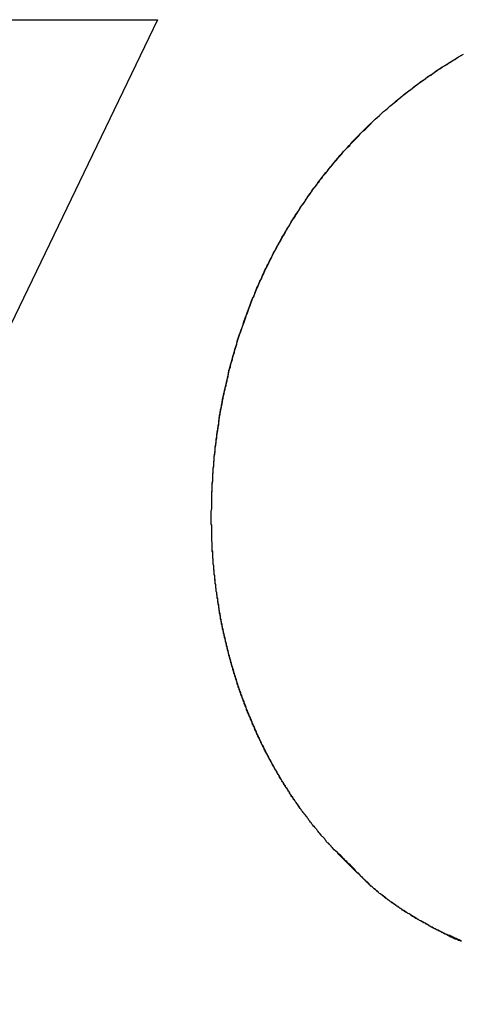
# Model space of a CAD drawing. Extents: x -55 to 3310, y -427 to 1727.
# Tile 39 of 79: x 1013.563 to 1014.463, y 530.56 to 532.566. Entities that reach past the tile are written whole.
import ezdxf

# ---------------------------------------------------------------- set-up
doc = ezdxf.new("R2010")
doc.units = 0
doc.linetypes.add('DURCHGEHEND', pattern=[0])
doc.layers.add('KF_PASSIO_SUB_15_FRONT', color=7, linetype='DURCHGEHEND')

# ---------------------------------------------------------------- blocks, each defined once
blk = doc.blocks.new('KF_PASSIO_SUB_15_FRONT')
at = {"layer": 'KF_PASSIO_SUB_15_FRONT'}
for p, q in [((-216.4395, -389.1971), (-217.5743, -391.5504)), ((-216.4395, -389.1971), (-217.5743, -391.5504)), ((-217.04, -389.1971), (-216.4395, -389.1971)), ((-217.04, -389.1971), (-216.4395, -389.1971))]:
    blk.add_line(p, q, dxfattribs=at)
for points in [[(-216.33, -390.212, 0), (-216.33, -390.205, 0), (-216.33, -390.199, 0), (-216.329, -390.193, 0), (-216.329, -390.186, 0), (-216.329, -390.18, 0), (-216.329, -390.174, 0), (-216.329, -390.167, 0), (-216.329, -390.161, 0), (-216.328, -390.155, 0), (-216.328, -390.149, 0), (-216.328, -390.142, 0), (-216.327, -390.136, 0), (-216.327, -390.13, 0), (-216.327, -390.124, 0), (-216.326, -390.117, 0), (-216.326, -390.111, 0), (-216.325, -390.105, 0), (-216.325, -390.099, 0), (-216.324, -390.093, 0), (-216.324, -390.087, 0), (-216.323, -390.08, 0), (-216.322, -390.074, 0), (-216.322, -390.068, 0), (-216.321, -390.062, 0), (-216.32, -390.056, 0), (-216.319, -390.05, 0), (-216.319, -390.044, 0), (-216.318, -390.037, 0), (-216.317, -390.031, 0), (-216.316, -390.025, 0), (-216.315, -390.019, 0), (-216.314, -390.013, 0), (-216.313, -390.007, 0), (-216.312, -390.001, 0), (-216.311, -389.995, 0), (-216.31, -389.989, 0), (-216.309, -389.983, 0), (-216.308, -389.977, 0), (-216.307, -389.971, 0), (-216.306, -389.965, 0), (-216.304, -389.959, 0), (-216.303, -389.953, 0), (-216.302, -389.947, 0), (-216.3, -389.942, 0), (-216.299, -389.936, 0), (-216.298, -389.93, 0), (-216.296, -389.924, 0), (-216.295, -389.918, 0), (-216.294, -389.912, 0), (-216.292, -389.906, 0), (-216.291, -389.9, 0), (-216.289, -389.895, 0), (-216.287, -389.889, 0), (-216.286, -389.883, 0), (-216.284, -389.877, 0), (-216.283, -389.872, 0), (-216.281, -389.866, 0), (-216.279, -389.86, 0), (-216.277, -389.854, 0), (-216.276, -389.849, 0), (-216.274, -389.843, 0), (-216.272, -389.837, 0), (-216.27, -389.832, 0), (-216.268, -389.826, 0), (-216.266, -389.82, 0), (-216.264, -389.815, 0), (-216.262, -389.809, 0), (-216.26, -389.804, 0), (-216.258, -389.798, 0), (-216.256, -389.792, 0), (-216.254, -389.787, 0), (-216.252, -389.781, 0), (-216.25, -389.776, 0), (-216.248, -389.77, 0), (-216.246, -389.765, 0), (-216.243, -389.76, 0), (-216.241, -389.754, 0), (-216.239, -389.749, 0), (-216.237, -389.743, 0), (-216.234, -389.738, 0), (-216.232, -389.732, 0), (-216.229, -389.727, 0), (-216.227, -389.722, 0), (-216.225, -389.716, 0), (-216.222, -389.711, 0), (-216.22, -389.706, 0), (-216.217, -389.701, 0), (-216.214, -389.695, 0), (-216.212, -389.69, 0), (-216.209, -389.685, 0), (-216.207, -389.68, 0), (-216.204, -389.674, 0), (-216.201, -389.669, 0), (-216.198, -389.664, 0), (-216.196, -389.659, 0), (-216.193, -389.654, 0), (-216.19, -389.649, 0), (-216.187, -389.644, 0), (-216.184, -389.639, 0), (-216.181, -389.634, 0), (-216.179, -389.629, 0), (-216.176, -389.624, 0), (-216.173, -389.619, 0), (-216.17, -389.614, 0), (-216.167, -389.609, 0), (-216.164, -389.604, 0), (-216.16, -389.599, 0), (-216.157, -389.594, 0), (-216.154, -389.589, 0), (-216.151, -389.584, 0), (-216.148, -389.579, 0), (-216.145, -389.575, 0), (-216.141, -389.57, 0), (-216.138, -389.565, 0), (-216.135, -389.56, 0), (-216.132, -389.556, 0), (-216.128, -389.551, 0), (-216.125, -389.546, 0), (-216.122, -389.541, 0), (-216.118, -389.537, 0), (-216.115, -389.532, 0), (-216.111, -389.528, 0), (-216.108, -389.523, 0), (-216.104, -389.518, 0), (-216.101, -389.514, 0), (-216.097, -389.509, 0), (-216.093, -389.505, 0), (-216.09, -389.5, 0), (-216.086, -389.496, 0), (-216.083, -389.492, 0), (-216.079, -389.487, 0), (-216.075, -389.483, 0), (-216.071, -389.478, 0), (-216.068, -389.474, 0), (-216.064, -389.47, 0), (-216.06, -389.465, 0), (-216.056, -389.461, 0), (-216.052, -389.457, 0), (-216.048, -389.453, 0), (-216.045, -389.448, 0), (-216.041, -389.444, 0), (-216.037, -389.44, 0), (-216.033, -389.436, 0), (-216.029, -389.432, 0), (-216.025, -389.428, 0), (-216.021, -389.424, 0), (-216.016, -389.42, 0), (-216.012, -389.416, 0), (-216.008, -389.412, 0), (-216.004, -389.408, 0), (-216, -389.404, 0), (-215.996, -389.4, 0), (-215.992, -389.396, 0), (-215.987, -389.392, 0), (-215.983, -389.388, 0), (-215.979, -389.384, 0), (-215.975, -389.381, 0), (-215.97, -389.377, 0), (-215.966, -389.373, 0), (-215.961, -389.369, 0), (-215.957, -389.366, 0), (-215.953, -389.362, 0), (-215.948, -389.358, 0), (-215.944, -389.355, 0), (-215.939, -389.351, 0), (-215.935, -389.348, 0), (-215.93, -389.344, 0), (-215.926, -389.341, 0), (-215.921, -389.337, 0), (-215.917, -389.334, 0), (-215.912, -389.33, 0), (-215.907, -389.327, 0), (-215.903, -389.323, 0), (-215.898, -389.32, 0), (-215.893, -389.317, 0), (-215.889, -389.313, 0), (-215.884, -389.31, 0), (-215.879, -389.307, 0), (-215.875, -389.304, 0), (-215.87, -389.3, 0), (-215.865, -389.297, 0), (-215.86, -389.294, 0), (-215.855, -389.291, 0), (-215.85, -389.288, 0), (-215.846, -389.285, 0), (-215.841, -389.282, 0), (-215.836, -389.279, 0), (-215.831, -389.276, 0), (-215.826, -389.273, 0), (-215.821, -389.27, 0), (-215.816, -389.267, 0)], [(-216.33, -390.212, 0), (-216.33, -390.205, 0), (-216.33, -390.199, 0), (-216.329, -390.193, 0), (-216.329, -390.187, 0), (-216.329, -390.181, 0), (-216.329, -390.174, 0), (-216.329, -390.168, 0), (-216.329, -390.162, 0), (-216.328, -390.156, 0), (-216.328, -390.15, 0), (-216.328, -390.144, 0), (-216.327, -390.137, 0), (-216.327, -390.131, 0), (-216.327, -390.125, 0), (-216.326, -390.119, 0), (-216.326, -390.113, 0), (-216.325, -390.107, 0), (-216.325, -390.101, 0), (-216.324, -390.094, 0), (-216.324, -390.088, 0), (-216.323, -390.082, 0), (-216.322, -390.076, 0), (-216.322, -390.07, 0), (-216.321, -390.064, 0), (-216.32, -390.058, 0), (-216.32, -390.052, 0), (-216.319, -390.046, 0), (-216.318, -390.04, 0), (-216.317, -390.034, 0), (-216.316, -390.028, 0), (-216.315, -390.022, 0), (-216.315, -390.016, 0), (-216.314, -390.01, 0), (-216.313, -390.004, 0), (-216.312, -389.998, 0), (-216.311, -389.992, 0), (-216.309, -389.986, 0), (-216.308, -389.98, 0), (-216.307, -389.974, 0), (-216.306, -389.968, 0), (-216.305, -389.962, 0), (-216.304, -389.956, 0), (-216.302, -389.95, 0), (-216.301, -389.944, 0), (-216.3, -389.939, 0), (-216.298, -389.933, 0), (-216.297, -389.927, 0), (-216.296, -389.921, 0), (-216.294, -389.915, 0), (-216.293, -389.909, 0), (-216.291, -389.904, 0), (-216.29, -389.898, 0), (-216.288, -389.892, 0), (-216.287, -389.886, 0), (-216.285, -389.88, 0), (-216.283, -389.875, 0), (-216.282, -389.869, 0), (-216.28, -389.863, 0), (-216.278, -389.858, 0), (-216.277, -389.852, 0), (-216.275, -389.846, 0), (-216.273, -389.84, 0), (-216.271, -389.835, 0), (-216.269, -389.829, 0), (-216.267, -389.824, 0), (-216.265, -389.818, 0), (-216.264, -389.812, 0), (-216.262, -389.807, 0), (-216.26, -389.801, 0), (-216.257, -389.796, 0), (-216.255, -389.79, 0), (-216.253, -389.784, 0), (-216.251, -389.779, 0), (-216.249, -389.773, 0), (-216.247, -389.768, 0), (-216.245, -389.762, 0), (-216.242, -389.757, 0), (-216.24, -389.752, 0), (-216.238, -389.746, 0), (-216.235, -389.741, 0), (-216.233, -389.735, 0), (-216.231, -389.73, 0), (-216.228, -389.725, 0), (-216.226, -389.719, 0), (-216.223, -389.714, 0), (-216.221, -389.709, 0), (-216.218, -389.703, 0), (-216.216, -389.698, 0), (-216.213, -389.693, 0), (-216.211, -389.687, 0), (-216.208, -389.682, 0), (-216.205, -389.677, 0), (-216.203, -389.672, 0), (-216.2, -389.667, 0), (-216.197, -389.661, 0), (-216.194, -389.656, 0), (-216.191, -389.651, 0), (-216.189, -389.646, 0), (-216.186, -389.641, 0), (-216.183, -389.636, 0), (-216.18, -389.631, 0), (-216.177, -389.626, 0), (-216.174, -389.621, 0), (-216.171, -389.616, 0), (-216.168, -389.611, 0), (-216.165, -389.606, 0), (-216.162, -389.601, 0), (-216.159, -389.596, 0), (-216.156, -389.591, 0), (-216.152, -389.586, 0), (-216.149, -389.581, 0), (-216.146, -389.576, 0), (-216.143, -389.572, 0), (-216.139, -389.567, 0), (-216.136, -389.562, 0), (-216.133, -389.557, 0), (-216.129, -389.552, 0), (-216.126, -389.548, 0), (-216.123, -389.543, 0), (-216.119, -389.538, 0), (-216.116, -389.534, 0), (-216.112, -389.529, 0), (-216.109, -389.524, 0), (-216.105, -389.52, 0), (-216.102, -389.515, 0), (-216.098, -389.511, 0), (-216.094, -389.506, 0), (-216.091, -389.502, 0), (-216.087, -389.497, 0), (-216.083, -389.493, 0), (-216.08, -389.488, 0), (-216.076, -389.484, 0), (-216.072, -389.479, 0), (-216.068, -389.475, 0), (-216.065, -389.471, 0), (-216.061, -389.466, 0), (-216.057, -389.462, 0), (-216.053, -389.458, 0), (-216.049, -389.453, 0), (-216.045, -389.449, 0), (-216.041, -389.445, 0), (-216.037, -389.441, 0), (-216.033, -389.437, 0), (-216.029, -389.432, 0), (-216.025, -389.428, 0), (-216.021, -389.424, 0), (-216.017, -389.42, 0), (-216.013, -389.416, 0), (-216.009, -389.412, 0), (-216.004, -389.408, 0), (-216, -389.404, 0), (-215.996, -389.4, 0), (-215.992, -389.396, 0), (-215.987, -389.392, 0), (-215.983, -389.388, 0), (-215.979, -389.384, 0), (-215.975, -389.381, 0), (-215.97, -389.377, 0), (-215.966, -389.373, 0), (-215.961, -389.369, 0), (-215.957, -389.366, 0), (-215.952, -389.362, 0), (-215.948, -389.358, 0), (-215.944, -389.355, 0), (-215.939, -389.351, 0), (-215.934, -389.347, 0), (-215.93, -389.344, 0), (-215.925, -389.34, 0), (-215.921, -389.337, 0), (-215.916, -389.333, 0), (-215.911, -389.33, 0), (-215.907, -389.326, 0), (-215.902, -389.323, 0), (-215.897, -389.32, 0), (-215.893, -389.316, 0), (-215.888, -389.313, 0), (-215.883, -389.31, 0), (-215.878, -389.306, 0), (-215.874, -389.303, 0), (-215.869, -389.3, 0), (-215.864, -389.297, 0), (-215.859, -389.293, 0), (-215.854, -389.29, 0), (-215.849, -389.287, 0), (-215.844, -389.284, 0), (-215.839, -389.281, 0), (-215.834, -389.278, 0), (-215.83, -389.275, 0), (-215.825, -389.272, 0), (-215.82, -389.269, 0)], [(-216.083, -390.884, 0), (-216.085, -390.883, 0), (-216.086, -390.881, 0), (-216.088, -390.879, 0), (-216.09, -390.877, 0), (-216.091, -390.875, 0), (-216.093, -390.874, 0), (-216.095, -390.872, 0), (-216.096, -390.87, 0), (-216.098, -390.868, 0), (-216.099, -390.866, 0), (-216.101, -390.864, 0), (-216.103, -390.862, 0), (-216.104, -390.861, 0), (-216.106, -390.859, 0), (-216.107, -390.857, 0), (-216.109, -390.855, 0), (-216.111, -390.853, 0), (-216.112, -390.851, 0), (-216.114, -390.849, 0), (-216.115, -390.847, 0), (-216.117, -390.845, 0), (-216.118, -390.844, 0), (-216.12, -390.842, 0), (-216.122, -390.84, 0), (-216.123, -390.838, 0), (-216.125, -390.836, 0), (-216.126, -390.834, 0), (-216.128, -390.832, 0), (-216.129, -390.83, 0), (-216.131, -390.828, 0), (-216.132, -390.826, 0), (-216.134, -390.824, 0), (-216.135, -390.822, 0), (-216.137, -390.82, 0), (-216.138, -390.818, 0), (-216.14, -390.816, 0), (-216.141, -390.814, 0), (-216.143, -390.812, 0), (-216.144, -390.81, 0), (-216.146, -390.808, 0), (-216.147, -390.806, 0), (-216.149, -390.804, 0), (-216.15, -390.802, 0), (-216.151, -390.8, 0), (-216.153, -390.798, 0), (-216.154, -390.796, 0), (-216.156, -390.794, 0), (-216.157, -390.792, 0), (-216.159, -390.79, 0), (-216.16, -390.788, 0), (-216.161, -390.786, 0), (-216.163, -390.784, 0), (-216.164, -390.782, 0), (-216.166, -390.78, 0), (-216.167, -390.778, 0), (-216.168, -390.776, 0), (-216.17, -390.774, 0), (-216.171, -390.772, 0), (-216.172, -390.769, 0), (-216.174, -390.767, 0), (-216.175, -390.765, 0), (-216.176, -390.763, 0), (-216.178, -390.761, 0), (-216.179, -390.759, 0), (-216.18, -390.757, 0), (-216.182, -390.755, 0), (-216.183, -390.753, 0), (-216.184, -390.75, 0), (-216.186, -390.748, 0), (-216.187, -390.746, 0), (-216.188, -390.744, 0), (-216.19, -390.742, 0), (-216.191, -390.74, 0), (-216.192, -390.738, 0), (-216.193, -390.735, 0), (-216.195, -390.733, 0), (-216.196, -390.731, 0), (-216.197, -390.729, 0), (-216.198, -390.727, 0), (-216.2, -390.725, 0), (-216.201, -390.722, 0), (-216.202, -390.72, 0), (-216.203, -390.718, 0), (-216.204, -390.716, 0), (-216.206, -390.714, 0), (-216.207, -390.712, 0), (-216.208, -390.709, 0), (-216.209, -390.707, 0), (-216.21, -390.705, 0), (-216.212, -390.703, 0), (-216.213, -390.7, 0), (-216.214, -390.698, 0), (-216.215, -390.696, 0), (-216.216, -390.694, 0), (-216.217, -390.692, 0), (-216.219, -390.689, 0), (-216.22, -390.687, 0), (-216.221, -390.685, 0), (-216.222, -390.683, 0), (-216.223, -390.68, 0), (-216.224, -390.678, 0), (-216.225, -390.676, 0), (-216.227, -390.674, 0), (-216.228, -390.671, 0), (-216.229, -390.669, 0), (-216.23, -390.667, 0), (-216.231, -390.664, 0), (-216.232, -390.662, 0), (-216.233, -390.66, 0), (-216.234, -390.658, 0), (-216.235, -390.655, 0), (-216.236, -390.653, 0), (-216.237, -390.651, 0), (-216.238, -390.648, 0), (-216.239, -390.646, 0), (-216.24, -390.644, 0), (-216.241, -390.641, 0), (-216.242, -390.639, 0), (-216.243, -390.637, 0), (-216.244, -390.635, 0), (-216.246, -390.632, 0), (-216.247, -390.63, 0), (-216.247, -390.628, 0), (-216.248, -390.625, 0), (-216.249, -390.623, 0), (-216.25, -390.62, 0), (-216.251, -390.618, 0), (-216.252, -390.616, 0), (-216.253, -390.613, 0), (-216.254, -390.611, 0), (-216.255, -390.609, 0), (-216.256, -390.606, 0), (-216.257, -390.604, 0), (-216.258, -390.602, 0), (-216.259, -390.599, 0), (-216.26, -390.597, 0), (-216.261, -390.595, 0), (-216.262, -390.592, 0), (-216.263, -390.59, 0), (-216.263, -390.587, 0), (-216.264, -390.585, 0), (-216.265, -390.583, 0), (-216.266, -390.58, 0), (-216.267, -390.578, 0), (-216.268, -390.575, 0), (-216.269, -390.573, 0), (-216.27, -390.571, 0), (-216.27, -390.568, 0), (-216.271, -390.566, 0), (-216.272, -390.563, 0), (-216.273, -390.561, 0), (-216.274, -390.558, 0), (-216.275, -390.556, 0), (-216.275, -390.554, 0), (-216.276, -390.551, 0), (-216.277, -390.549, 0), (-216.278, -390.546, 0), (-216.279, -390.544, 0), (-216.279, -390.541, 0), (-216.28, -390.539, 0), (-216.281, -390.537, 0), (-216.282, -390.534, 0), (-216.282, -390.532, 0), (-216.283, -390.529, 0), (-216.284, -390.527, 0), (-216.285, -390.524, 0), (-216.285, -390.522, 0), (-216.286, -390.519, 0), (-216.287, -390.517, 0), (-216.288, -390.514, 0), (-216.288, -390.512, 0), (-216.289, -390.509, 0), (-216.29, -390.507, 0), (-216.29, -390.504, 0), (-216.291, -390.502, 0), (-216.292, -390.499, 0), (-216.292, -390.497, 0), (-216.293, -390.495, 0), (-216.294, -390.492, 0), (-216.294, -390.49, 0), (-216.295, -390.487, 0), (-216.296, -390.485, 0), (-216.296, -390.482, 0), (-216.297, -390.48, 0), (-216.298, -390.477, 0), (-216.298, -390.474, 0), (-216.299, -390.472, 0), (-216.299, -390.469, 0), (-216.3, -390.467, 0), (-216.301, -390.464, 0), (-216.301, -390.462, 0), (-216.302, -390.459, 0), (-216.302, -390.457, 0), (-216.303, -390.454, 0), (-216.304, -390.452, 0), (-216.304, -390.449, 0), (-216.305, -390.447, 0), (-216.305, -390.444, 0), (-216.306, -390.442, 0), (-216.306, -390.439, 0), (-216.307, -390.437, 0), (-216.307, -390.434, 0), (-216.308, -390.431, 0), (-216.308, -390.429, 0), (-216.309, -390.426, 0), (-216.309, -390.424, 0), (-216.31, -390.421, 0), (-216.31, -390.419, 0), (-216.311, -390.416, 0), (-216.311, -390.414, 0), (-216.312, -390.411, 0), (-216.312, -390.408, 0), (-216.313, -390.406, 0), (-216.313, -390.403, 0), (-216.314, -390.401, 0), (-216.314, -390.398, 0), (-216.314, -390.396, 0), (-216.315, -390.393, 0), (-216.315, -390.39, 0), (-216.316, -390.388, 0), (-216.316, -390.385, 0), (-216.317, -390.383, 0), (-216.317, -390.38, 0), (-216.317, -390.377, 0), (-216.318, -390.375, 0), (-216.318, -390.372, 0), (-216.318, -390.37, 0), (-216.319, -390.367, 0), (-216.319, -390.365, 0), (-216.32, -390.362, 0), (-216.32, -390.359, 0), (-216.32, -390.357, 0), (-216.321, -390.354, 0), (-216.321, -390.352, 0), (-216.321, -390.349, 0), (-216.322, -390.346, 0), (-216.322, -390.344, 0), (-216.322, -390.341, 0), (-216.322, -390.338, 0), (-216.323, -390.336, 0), (-216.323, -390.333, 0), (-216.323, -390.331, 0), (-216.324, -390.328, 0), (-216.324, -390.325, 0), (-216.324, -390.323, 0), (-216.324, -390.32, 0), (-216.325, -390.318, 0), (-216.325, -390.315, 0), (-216.325, -390.312, 0), (-216.325, -390.31, 0), (-216.326, -390.307, 0), (-216.326, -390.304, 0), (-216.326, -390.302, 0), (-216.326, -390.299, 0), (-216.326, -390.296, 0), (-216.327, -390.294, 0), (-216.327, -390.291, 0), (-216.327, -390.289, 0), (-216.327, -390.286, 0), (-216.327, -390.283, 0), (-216.327, -390.281, 0), (-216.328, -390.278, 0), (-216.328, -390.275, 0), (-216.328, -390.273, 0), (-216.328, -390.27, 0), (-216.328, -390.267, 0), (-216.328, -390.265, 0), (-216.328, -390.262, 0), (-216.329, -390.259, 0), (-216.329, -390.257, 0), (-216.329, -390.254, 0), (-216.329, -390.252, 0), (-216.329, -390.249, 0), (-216.329, -390.246, 0), (-216.329, -390.244, 0), (-216.329, -390.241, 0), (-216.329, -390.238, 0), (-216.329, -390.236, 0), (-216.329, -390.233, 0), (-216.329, -390.23, 0), (-216.329, -390.228, 0), (-216.33, -390.225, 0), (-216.33, -390.222, 0), (-216.33, -390.22, 0), (-216.33, -390.217, 0), (-216.33, -390.214, 0), (-216.33, -390.212, 0)], [(-216.083, -390.884, 0), (-216.085, -390.883, 0), (-216.086, -390.881, 0), (-216.088, -390.879, 0), (-216.09, -390.877, 0), (-216.091, -390.875, 0), (-216.093, -390.874, 0), (-216.095, -390.872, 0), (-216.096, -390.87, 0), (-216.098, -390.868, 0), (-216.099, -390.866, 0), (-216.101, -390.864, 0), (-216.103, -390.862, 0), (-216.104, -390.861, 0), (-216.106, -390.859, 0), (-216.108, -390.857, 0), (-216.109, -390.855, 0), (-216.111, -390.853, 0), (-216.112, -390.851, 0), (-216.114, -390.849, 0), (-216.115, -390.847, 0), (-216.117, -390.845, 0), (-216.119, -390.843, 0), (-216.12, -390.841, 0), (-216.122, -390.84, 0), (-216.123, -390.838, 0), (-216.125, -390.836, 0), (-216.126, -390.834, 0), (-216.128, -390.832, 0), (-216.129, -390.83, 0), (-216.131, -390.828, 0), (-216.132, -390.826, 0), (-216.134, -390.824, 0), (-216.135, -390.822, 0), (-216.137, -390.82, 0), (-216.138, -390.818, 0), (-216.14, -390.816, 0), (-216.141, -390.814, 0), (-216.143, -390.812, 0), (-216.144, -390.81, 0), (-216.146, -390.808, 0), (-216.147, -390.806, 0), (-216.149, -390.804, 0), (-216.15, -390.802, 0), (-216.152, -390.8, 0), (-216.153, -390.798, 0), (-216.155, -390.796, 0), (-216.156, -390.794, 0), (-216.157, -390.792, 0), (-216.159, -390.79, 0), (-216.16, -390.788, 0), (-216.162, -390.786, 0), (-216.163, -390.784, 0), (-216.164, -390.781, 0), (-216.166, -390.779, 0), (-216.167, -390.777, 0), (-216.169, -390.775, 0), (-216.17, -390.773, 0), (-216.171, -390.771, 0), (-216.173, -390.769, 0), (-216.174, -390.767, 0), (-216.175, -390.765, 0), (-216.177, -390.763, 0), (-216.178, -390.761, 0), (-216.179, -390.758, 0), (-216.181, -390.756, 0), (-216.182, -390.754, 0), (-216.183, -390.752, 0), (-216.185, -390.75, 0), (-216.186, -390.748, 0), (-216.187, -390.746, 0), (-216.189, -390.743, 0), (-216.19, -390.741, 0), (-216.191, -390.739, 0), (-216.192, -390.737, 0), (-216.194, -390.735, 0), (-216.195, -390.733, 0), (-216.196, -390.73, 0), (-216.197, -390.728, 0), (-216.199, -390.726, 0), (-216.2, -390.724, 0), (-216.201, -390.722, 0), (-216.202, -390.72, 0), (-216.204, -390.717, 0), (-216.205, -390.715, 0), (-216.206, -390.713, 0), (-216.207, -390.711, 0), (-216.209, -390.709, 0), (-216.21, -390.706, 0), (-216.211, -390.704, 0), (-216.212, -390.702, 0), (-216.213, -390.7, 0), (-216.214, -390.697, 0), (-216.216, -390.695, 0), (-216.217, -390.693, 0), (-216.218, -390.691, 0), (-216.219, -390.688, 0), (-216.22, -390.686, 0), (-216.221, -390.684, 0), (-216.222, -390.682, 0), (-216.224, -390.679, 0), (-216.225, -390.677, 0), (-216.226, -390.675, 0), (-216.227, -390.673, 0), (-216.228, -390.67, 0), (-216.229, -390.668, 0), (-216.23, -390.666, 0), (-216.231, -390.664, 0), (-216.232, -390.661, 0), (-216.234, -390.659, 0), (-216.235, -390.657, 0), (-216.236, -390.654, 0), (-216.237, -390.652, 0), (-216.238, -390.65, 0), (-216.239, -390.647, 0), (-216.24, -390.645, 0), (-216.241, -390.643, 0), (-216.242, -390.64, 0), (-216.243, -390.638, 0), (-216.244, -390.636, 0), (-216.245, -390.633, 0), (-216.246, -390.631, 0), (-216.247, -390.629, 0), (-216.248, -390.626, 0), (-216.249, -390.624, 0), (-216.25, -390.622, 0), (-216.251, -390.619, 0), (-216.252, -390.617, 0), (-216.253, -390.615, 0), (-216.254, -390.612, 0), (-216.255, -390.61, 0), (-216.256, -390.608, 0), (-216.257, -390.605, 0), (-216.258, -390.603, 0), (-216.258, -390.601, 0), (-216.259, -390.598, 0), (-216.26, -390.596, 0), (-216.261, -390.593, 0), (-216.262, -390.591, 0), (-216.263, -390.589, 0), (-216.264, -390.586, 0), (-216.265, -390.584, 0), (-216.266, -390.581, 0), (-216.267, -390.579, 0), (-216.267, -390.577, 0), (-216.268, -390.574, 0), (-216.269, -390.572, 0), (-216.27, -390.569, 0), (-216.271, -390.567, 0), (-216.272, -390.565, 0), (-216.273, -390.562, 0), (-216.273, -390.56, 0), (-216.274, -390.557, 0), (-216.275, -390.555, 0), (-216.276, -390.552, 0), (-216.277, -390.55, 0), (-216.277, -390.548, 0), (-216.278, -390.545, 0), (-216.279, -390.543, 0), (-216.28, -390.54, 0), (-216.281, -390.538, 0), (-216.281, -390.535, 0), (-216.282, -390.533, 0), (-216.283, -390.53, 0), (-216.284, -390.528, 0), (-216.284, -390.525, 0), (-216.285, -390.523, 0), (-216.286, -390.521, 0), (-216.286, -390.518, 0), (-216.287, -390.516, 0), (-216.288, -390.513, 0), (-216.289, -390.511, 0), (-216.289, -390.508, 0), (-216.29, -390.506, 0), (-216.291, -390.503, 0), (-216.291, -390.501, 0), (-216.292, -390.498, 0), (-216.293, -390.496, 0), (-216.293, -390.493, 0), (-216.294, -390.491, 0), (-216.295, -390.488, 0), (-216.295, -390.486, 0), (-216.296, -390.483, 0), (-216.297, -390.481, 0), (-216.297, -390.478, 0), (-216.298, -390.476, 0), (-216.299, -390.473, 0), (-216.299, -390.471, 0), (-216.3, -390.468, 0), (-216.3, -390.466, 0), (-216.301, -390.463, 0), (-216.301, -390.461, 0), (-216.302, -390.458, 0), (-216.303, -390.456, 0), (-216.303, -390.453, 0), (-216.304, -390.451, 0), (-216.304, -390.448, 0), (-216.305, -390.446, 0), (-216.305, -390.443, 0), (-216.306, -390.44, 0), (-216.307, -390.438, 0), (-216.307, -390.435, 0), (-216.308, -390.433, 0), (-216.308, -390.43, 0), (-216.309, -390.428, 0), (-216.309, -390.425, 0), (-216.31, -390.423, 0), (-216.31, -390.42, 0), (-216.311, -390.418, 0), (-216.311, -390.415, 0), (-216.311, -390.412, 0), (-216.312, -390.41, 0), (-216.312, -390.407, 0), (-216.313, -390.405, 0), (-216.313, -390.402, 0), (-216.314, -390.4, 0), (-216.314, -390.397, 0), (-216.315, -390.395, 0), (-216.315, -390.392, 0), (-216.315, -390.389, 0), (-216.316, -390.387, 0), (-216.316, -390.384, 0), (-216.317, -390.382, 0), (-216.317, -390.379, 0), (-216.317, -390.376, 0), (-216.318, -390.374, 0), (-216.318, -390.371, 0), (-216.319, -390.369, 0), (-216.319, -390.366, 0), (-216.319, -390.364, 0), (-216.32, -390.361, 0), (-216.32, -390.358, 0), (-216.32, -390.356, 0), (-216.321, -390.353, 0), (-216.321, -390.351, 0), (-216.321, -390.348, 0), (-216.322, -390.345, 0), (-216.322, -390.343, 0), (-216.322, -390.34, 0), (-216.323, -390.338, 0), (-216.323, -390.335, 0), (-216.323, -390.332, 0), (-216.323, -390.33, 0), (-216.324, -390.327, 0), (-216.324, -390.325, 0), (-216.324, -390.322, 0), (-216.324, -390.319, 0), (-216.325, -390.317, 0), (-216.325, -390.314, 0), (-216.325, -390.312, 0), (-216.325, -390.309, 0), (-216.326, -390.306, 0), (-216.326, -390.304, 0), (-216.326, -390.301, 0), (-216.326, -390.298, 0), (-216.326, -390.296, 0), (-216.327, -390.293, 0), (-216.327, -390.291, 0), (-216.327, -390.288, 0), (-216.327, -390.285, 0), (-216.327, -390.283, 0), (-216.328, -390.28, 0), (-216.328, -390.278, 0), (-216.328, -390.275, 0), (-216.328, -390.272, 0), (-216.328, -390.27, 0), (-216.328, -390.267, 0), (-216.328, -390.264, 0), (-216.328, -390.262, 0), (-216.329, -390.259, 0), (-216.329, -390.256, 0), (-216.329, -390.254, 0), (-216.329, -390.251, 0), (-216.329, -390.249, 0), (-216.329, -390.246, 0), (-216.329, -390.243, 0), (-216.329, -390.241, 0), (-216.329, -390.238, 0), (-216.329, -390.235, 0), (-216.329, -390.233, 0), (-216.329, -390.23, 0), (-216.329, -390.227, 0), (-216.33, -390.225, 0), (-216.33, -390.222, 0), (-216.33, -390.22, 0), (-216.33, -390.217, 0), (-216.33, -390.214, 0), (-216.33, -390.212, 0)], [(-215.82, -391.074, 0), (-215.823, -391.073, 0), (-215.825, -391.072, 0), (-215.827, -391.071, 0), (-215.829, -391.07, 0), (-215.831, -391.069, 0), (-215.834, -391.068, 0), (-215.836, -391.067, 0), (-215.838, -391.066, 0), (-215.84, -391.065, 0), (-215.842, -391.064, 0), (-215.844, -391.063, 0), (-215.846, -391.063, 0), (-215.848, -391.062, 0), (-215.85, -391.061, 0), (-215.853, -391.06, 0), (-215.855, -391.059, 0), (-215.857, -391.058, 0), (-215.859, -391.057, 0), (-215.861, -391.056, 0), (-215.863, -391.055, 0), (-215.865, -391.054, 0), (-215.867, -391.053, 0), (-215.869, -391.052, 0), (-215.871, -391.051, 0), (-215.873, -391.05, 0), (-215.875, -391.049, 0), (-215.877, -391.048, 0), (-215.879, -391.047, 0), (-215.881, -391.046, 0), (-215.883, -391.045, 0), (-215.885, -391.044, 0), (-215.887, -391.042, 0), (-215.889, -391.041, 0), (-215.89, -391.04, 0), (-215.892, -391.039, 0), (-215.894, -391.038, 0), (-215.896, -391.037, 0), (-215.898, -391.036, 0), (-215.9, -391.035, 0), (-215.902, -391.034, 0), (-215.904, -391.033, 0), (-215.906, -391.032, 0), (-215.907, -391.031, 0), (-215.909, -391.03, 0), (-215.911, -391.029, 0), (-215.913, -391.028, 0), (-215.915, -391.027, 0), (-215.916, -391.026, 0), (-215.918, -391.025, 0), (-215.92, -391.024, 0), (-215.922, -391.023, 0), (-215.924, -391.021, 0), (-215.925, -391.02, 0), (-215.927, -391.019, 0), (-215.929, -391.018, 0), (-215.93, -391.017, 0), (-215.932, -391.016, 0), (-215.934, -391.015, 0), (-215.936, -391.014, 0), (-215.937, -391.013, 0), (-215.939, -391.012, 0), (-215.941, -391.011, 0), (-215.942, -391.01, 0), (-215.944, -391.008, 0), (-215.946, -391.007, 0), (-215.947, -391.006, 0), (-215.949, -391.005, 0), (-215.95, -391.004, 0), (-215.952, -391.003, 0), (-215.954, -391.002, 0), (-215.955, -391.001, 0), (-215.957, -391, 0), (-215.959, -390.998, 0), (-215.96, -390.997, 0), (-215.962, -390.996, 0), (-215.963, -390.995, 0), (-215.965, -390.994, 0), (-215.966, -390.993, 0), (-215.968, -390.991, 0), (-215.97, -390.99, 0), (-215.971, -390.989, 0), (-215.973, -390.988, 0), (-215.974, -390.987, 0), (-215.976, -390.985, 0), (-215.977, -390.984, 0), (-215.979, -390.983, 0), (-215.981, -390.982, 0), (-215.982, -390.98, 0), (-215.984, -390.979, 0), (-215.985, -390.978, 0), (-215.987, -390.977, 0), (-215.989, -390.975, 0), (-215.99, -390.974, 0), (-215.992, -390.972, 0), (-215.994, -390.971, 0), (-215.995, -390.97, 0), (-215.997, -390.968, 0), (-215.999, -390.967, 0), (-216.001, -390.965, 0), (-216.002, -390.964, 0), (-216.004, -390.962, 0), (-216.006, -390.96, 0), (-216.008, -390.959, 0), (-216.009, -390.957, 0), (-216.011, -390.955, 0), (-216.013, -390.954, 0), (-216.015, -390.952, 0), (-216.017, -390.95, 0), (-216.019, -390.948, 0), (-216.021, -390.946, 0), (-216.023, -390.944, 0), (-216.025, -390.942, 0), (-216.027, -390.94, 0), (-216.029, -390.938, 0), (-216.032, -390.936, 0), (-216.034, -390.934, 0), (-216.036, -390.932, 0), (-216.038, -390.93, 0), (-216.041, -390.927, 0), (-216.043, -390.925, 0), (-216.046, -390.922, 0), (-216.048, -390.92, 0), (-216.051, -390.917, 0), (-216.053, -390.915, 0), (-216.056, -390.912, 0), (-216.059, -390.909, 0), (-216.062, -390.906, 0), (-216.064, -390.904, 0), (-216.067, -390.901, 0), (-216.07, -390.898, 0), (-216.073, -390.894, 0), (-216.076, -390.891, 0), (-216.08, -390.888, 0), (-216.083, -390.884, 0)], [(-215.82, -391.075, 0), (-215.823, -391.074, 0), (-215.826, -391.073, 0), (-215.829, -391.071, 0), (-215.833, -391.07, 0), (-215.836, -391.069, 0), (-215.839, -391.067, 0), (-215.842, -391.066, 0), (-215.845, -391.064, 0), (-215.848, -391.063, 0), (-215.851, -391.061, 0), (-215.854, -391.06, 0), (-215.857, -391.058, 0), (-215.86, -391.057, 0), (-215.863, -391.055, 0), (-215.865, -391.054, 0), (-215.868, -391.052, 0), (-215.871, -391.051, 0), (-215.874, -391.049, 0), (-215.877, -391.048, 0), (-215.88, -391.046, 0), (-215.883, -391.045, 0), (-215.886, -391.043, 0), (-215.889, -391.041, 0), (-215.892, -391.04, 0), (-215.894, -391.038, 0), (-215.897, -391.037, 0), (-215.9, -391.035, 0), (-215.903, -391.033, 0), (-215.906, -391.032, 0), (-215.908, -391.03, 0), (-215.911, -391.029, 0), (-215.914, -391.027, 0), (-215.917, -391.025, 0), (-215.919, -391.024, 0), (-215.922, -391.022, 0), (-215.925, -391.02, 0), (-215.927, -391.019, 0), (-215.93, -391.017, 0), (-215.932, -391.016, 0), (-215.935, -391.014, 0), (-215.937, -391.012, 0), (-215.94, -391.011, 0), (-215.942, -391.009, 0), (-215.945, -391.008, 0), (-215.947, -391.006, 0), (-215.949, -391.004, 0), (-215.952, -391.003, 0), (-215.954, -391.001, 0), (-215.956, -391, 0), (-215.958, -390.998, 0), (-215.96, -390.997, 0), (-215.963, -390.995, 0), (-215.965, -390.994, 0), (-215.967, -390.992, 0), (-215.969, -390.991, 0), (-215.971, -390.989, 0), (-215.973, -390.988, 0), (-215.975, -390.987, 0), (-215.977, -390.985, 0), (-215.978, -390.984, 0), (-215.98, -390.982, 0), (-215.982, -390.981, 0), (-215.984, -390.979, 0), (-215.986, -390.978, 0), (-215.987, -390.977, 0), (-215.989, -390.975, 0), (-215.991, -390.974, 0), (-215.992, -390.973, 0), (-215.994, -390.971, 0), (-215.995, -390.97, 0), (-215.997, -390.969, 0), (-215.999, -390.967, 0), (-216, -390.966, 0), (-216.002, -390.964, 0), (-216.003, -390.963, 0), (-216.005, -390.962, 0), (-216.006, -390.96, 0), (-216.008, -390.959, 0), (-216.009, -390.958, 0), (-216.011, -390.956, 0), (-216.012, -390.955, 0), (-216.013, -390.953, 0), (-216.015, -390.952, 0), (-216.016, -390.951, 0), (-216.018, -390.949, 0), (-216.019, -390.948, 0), (-216.021, -390.946, 0), (-216.022, -390.944, 0), (-216.024, -390.943, 0), (-216.026, -390.941, 0), (-216.027, -390.94, 0), (-216.029, -390.938, 0), (-216.03, -390.936, 0), (-216.032, -390.935, 0), (-216.034, -390.933, 0), (-216.036, -390.931, 0), (-216.037, -390.929, 0), (-216.039, -390.927, 0), (-216.041, -390.925, 0), (-216.043, -390.923, 0), (-216.045, -390.921, 0), (-216.047, -390.919, 0), (-216.05, -390.917, 0), (-216.052, -390.915, 0), (-216.054, -390.912, 0), (-216.057, -390.91, 0), (-216.059, -390.907, 0), (-216.062, -390.905, 0), (-216.064, -390.902, 0), (-216.067, -390.899, 0), (-216.07, -390.897, 0), (-216.073, -390.894, 0), (-216.076, -390.891, 0), (-216.08, -390.888, 0), (-216.083, -390.884, 0)]]:
    blk.add_polyline3d(points, dxfattribs=at)

msp = doc.modelspace()

# ---------------------------------------------------------------- block references
at = {"layer": 'KF_PASSIO_SUB_15_FRONT'}
msp.add_blockref('KF_PASSIO_SUB_15_FRONT', (1230.2834, 921.7627), dxfattribs=at)

doc.saveas('drawing.dxf')
